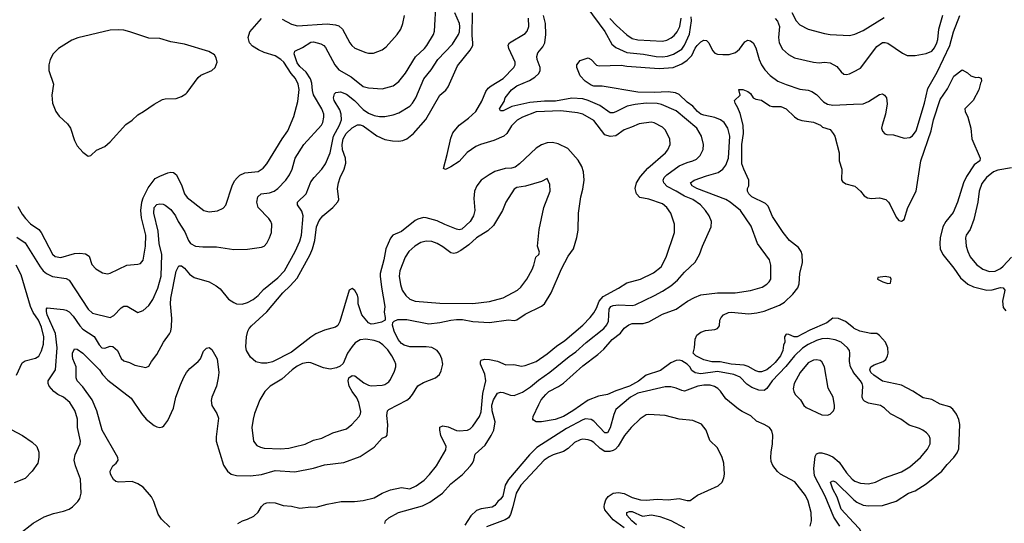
# Model space of a CAD drawing. Header units: inches. Extents: x 1834610 to 2027685, y 642842 to 774116.
# Tile 222 of 256: x 1893931 to 1901098, y 714991 to 718659. Entities that reach past the tile are written whole.
import ezdxf

# ---------------------------------------------------------------- set-up
doc = ezdxf.new("R2010")
doc.units = ezdxf.units.IN
doc.header["$MEASUREMENT"] = 0
doc.layers.add('B8791', color=7, linetype='Continuous')
doc.layers.add('B9701', color=7, linetype='Continuous')

msp = doc.modelspace()

# ---------------------------------------------------------------- linework, layer by layer
at = {"layer": 'B8791', "color": 5}
for points, elevation in [([(1893910, 717076.2), (1893970, 717033), (1894079.2, 716859.2), (1894100.9, 716830), (1894125.6, 716810), (1894170.7, 716789.3), (1894270, 716774.2), (1894290, 716761.3), (1894430, 716551.6), (1894461.9, 716521.9), (1894590, 716490.2), (1894616.4, 716503.6), (1894670, 716559.6), (1894690, 716571.5), (1894712.3, 716572.3), (1894790, 716526), (1894830, 716541.6), (1894870, 716576.4), (1894899, 716621), (1894936.3, 716703.7), (1894960.1, 716790), (1894965.5, 716950), (1894947.4, 717030), (1894938.6, 717118.6), (1894907.7, 717250), (1894909.8, 717290), (1894930, 717313.1), (1894950, 717318.9), (1894974.8, 717314.8), (1894990, 717308.7), (1895030, 717276.9), (1895066.2, 717230), (1895085.4, 717190), (1895133, 717113), (1895159.3, 717050), (1895174.6, 717030), (1895210, 717009.1), (1895263.6, 717003.6), (1895364.2, 717004.2), (1895490, 716985.3), (1895590, 716988), (1895690, 717002), (1895710, 717010.7), (1895730, 717030.8), (1895749.6, 717070), (1895763, 717110), (1895766.6, 717170), (1895759.7, 717190), (1895743.5, 717210), (1895666.8, 717290), (1895656.1, 717330), (1895664.8, 717370), (1895689.8, 717390.2), (1895750, 717397.1), (1895784.2, 717410), (1895811.1, 717430), (1895868.6, 717490), (1895895.3, 717530), (1895914.8, 717570), (1895936.1, 717650), (1896000.3, 717750), (1896128.7, 717890), (1896137.8, 717910), (1896146, 717950), (1896145.2, 717970), (1896130, 718009.7), (1896070.7, 718110.7), (1896062.5, 718142.5), (1896056.9, 718196.9), (1896047.1, 718227.1), (1896015.6, 718275.6), (1895970, 718317.7), (1895950, 718345.8), (1895928.1, 718410), (1895933, 718430), (1895990, 718457.1), (1896050, 718495.7), (1896070, 718498), (1896122.5, 718482.5), (1896144.6, 718470), (1896156.1, 718456.1), (1896223.7, 718330), (1896254.7, 718294.7), (1896342.9, 718242.9), (1896431.7, 718171.7), (1896470, 718162), (1896570, 718156.2), (1896650, 718177.6), (1896690, 718208.1), (1896738.2, 718270), (1896811.5, 718388.5), (1896878.5, 718450), (1896894.2, 718470), (1896942.3, 718550), (1896950, 718576), (1896962.6, 718790)], 660), ([(1898057.9, 718750), (1898190, 718572.5), (1898240.5, 718480.5), (1898270, 718456.1), (1898350, 718420.8), (1898471.1, 718408.9), (1898562.8, 718390), (1898610, 718388.7), (1898646.3, 718393.7), (1898690, 718406.7), (1898750, 718444.1), (1898770, 718472.9), (1898805.7, 718554.3), (1898820.3, 718650), (1898819.3, 718679.3)], 560), ([(1893930, 714913.8), (1894030, 714991.1), (1894110, 715038), (1894176.8, 715063.2), (1894250, 715078.6), (1894290, 715093.6), (1894314.7, 715110), (1894355.1, 715150), (1894367.6, 715172.4), (1894378.5, 715210), (1894372.9, 715312.9), (1894336.8, 715410), (1894328.2, 715450), (1894334.7, 715490), (1894371.1, 715570), (1894372.8, 715590), (1894352.8, 715690), (1894351.1, 715750), (1894340.5, 715790), (1894332.9, 715812.9), (1894296.9, 715870), (1894250, 715908.7), (1894208.1, 715928.1), (1894178.5, 715950), (1894144.8, 715990), (1894137.6, 716010), (1894138.8, 716030), (1894190.9, 716110), (1894204.7, 716270), (1894192.8, 716372.8), (1894131.6, 716510), (1894125.6, 716534.4), (1894125.7, 716554.3), (1894130, 716560.7), (1894250, 716547.9), (1894270, 716542.8), (1894290, 716531.2), (1894320.6, 716500.6), (1894368.8, 716428.8), (1894390, 716405), (1894472.3, 716352.3), (1894510, 716290.3), (1894530, 716270.3), (1894550, 716265.7), (1894590, 716281.1), (1894610, 716278.3), (1894642.2, 716250), (1894670, 716190.5), (1894690, 716173.7), (1894730, 716163.1), (1894770, 716142.4), (1894850, 716126), (1894870, 716136), (1894889.4, 716170), (1894930, 716220.5), (1894978, 716310), (1895020.5, 716370), (1895030, 716390.8), (1895037, 716423), (1895038.2, 716481.8), (1895028.5, 716588.5), (1895030.6, 716630), (1895070, 716826.8), (1895090, 716866.8), (1895110, 716865.5), (1895130, 716850.4), (1895166, 716806), (1895200.3, 716780.3), (1895310, 716749.1), (1895361.4, 716721.4), (1895390, 716699.3), (1895450, 716623.8), (1895490, 716598.4), (1895510.3, 716590.3), (1895550, 716587), (1895590, 716598.3), (1895630, 716620.2), (1895666.9, 716650), (1895706.1, 716693.9), (1895810, 716779.7), (1895858.9, 716830), (1895936.3, 716970), (1895970, 717045.3), (1895982.8, 717090), (1895994.4, 717230), (1895984.3, 717264.3), (1895952.3, 717310), (1895953.7, 717330), (1896016.4, 717390), (1896050, 717477), (1896074.2, 717510), (1896129.8, 717570), (1896155.9, 717610), (1896190.9, 717689.1), (1896214.3, 717810), (1896257.7, 717890), (1896273.2, 717930), (1896270.5, 717970), (1896261.2, 718001.2), (1896219.8, 718070), (1896214.8, 718090), (1896221.6, 718118.4), (1896232.1, 718127.9), (1896267, 718133), (1896310, 718116.8), (1896369.2, 718070), (1896430, 718004.4), (1896470, 717978.3), (1896510, 717961), (1896550, 717952.9), (1896590, 717952.9), (1896650, 717965), (1896690, 717981.6), (1896770, 718028.2), (1896790, 718050.3), (1896815, 718090), (1896872.9, 718227.1), (1896926.4, 718293.6), (1896973.8, 718370), (1897080.6, 718479.4), (1897125, 718550), (1897131.9, 718570), (1897135.7, 718610), (1897132.4, 718630), (1897098.7, 718710)], 640), ([(1895023.1, 714963.1), (1894962.1, 715022.1), (1894938.2, 715058.2), (1894906.5, 715150), (1894890, 715182.8), (1894830, 715253.3), (1894790, 715279.3), (1894750, 715294.8), (1894649.8, 715289.8), (1894630, 715295.6), (1894614, 715310), (1894591.5, 715350), (1894589.7, 715370), (1894609.6, 715410), (1894633.6, 715430), (1894648.2, 715450), (1894645.1, 715470), (1894531.6, 715670), (1894491.5, 715811.5), (1894459.6, 715890), (1894390, 715983.9), (1894348.3, 716030), (1894341.7, 716050), (1894341.3, 716130), (1894318, 716190), (1894314.7, 716210), (1894315.1, 716230), (1894330, 716262), (1894350, 716260.3), (1894390, 716231.4), (1894511.3, 716110), (1894535, 716075), (1894572.5, 716032.5), (1894743.1, 715903.1), (1894817.5, 715790), (1894851.7, 715750), (1894910, 715702.4), (1894930, 715692.6), (1894950, 715689.1), (1894970, 715692.9), (1894979.7, 715700.3), (1895010, 715740.4), (1895049.8, 715830), (1895067.7, 715910), (1895101.3, 715998.7), (1895124.6, 716055.4), (1895145.7, 716090), (1895170, 716119.5), (1895229.7, 716170.3), (1895246.6, 716190), (1895270, 716244.7), (1895290, 716266.8), (1895310, 716270.7), (1895330, 716256), (1895368.9, 716188.9), (1895379.7, 716090), (1895376.3, 716050), (1895362.8, 715990), (1895330.8, 715910), (1895325.3, 715885.3), (1895328.8, 715848.8), (1895366.5, 715790), (1895377.5, 715757.5), (1895360, 715620), (1895360.2, 715590), (1895415, 715415), (1895443.6, 715370), (1895470, 715347.9), (1895510, 715339.7), (1895610, 715335.8), (1895690, 715347.5), (1895790, 715374.7), (1895934.3, 715365.7), (1896070, 715392.3), (1896150, 715417.2), (1896290, 715434.7), (1896410, 715476.9), (1896510, 715546.4), (1896570, 715610.5), (1896597.6, 715622.4), (1896606, 715634), (1896611.8, 715708.2), (1896603.2, 715776.8), (1896609, 715811), (1896618.8, 715821.2), (1896750, 715889), (1896770, 715904.4), (1896790, 715929), (1896830, 715992.3), (1896870, 716016.5), (1896957, 716050), (1896985.7, 716074.3), (1896999.1, 716100.9), (1897009.8, 716150), (1897003.8, 716190), (1896990, 716223.6), (1896970, 716249.7), (1896930, 716272.5), (1896890, 716276.8), (1896770, 716275.8), (1896730, 716288.8), (1896710, 716301.1), (1896686.3, 716330), (1896656.8, 716390), (1896645.4, 716434.6), (1896646.7, 716453.3), (1896655.8, 716464.2), (1896683.6, 716476.4), (1896750, 716475.9), (1896910, 716445.1), (1896990, 716452.5), (1897068.3, 716471.7), (1897110, 716476.6), (1897155.2, 716475.2), (1897230, 716460.8), (1897350, 716453.9), (1897490, 716472.7), (1897530, 716468.1), (1897550, 716472.4), (1897610, 716513.5), (1897730, 716572.9), (1897750, 716590.2), (1897799.8, 716670), (1897874.6, 716845.4), (1897923.8, 716936.2), (1897962.4, 716990), (1897986.2, 717073.8), (1897995.1, 717124.9), (1897999.1, 717250), (1898015.8, 717370), (1898030, 717424.7), (1898039.2, 717490), (1898035.1, 717550), (1898021.7, 717590), (1897996.2, 717636.2), (1897919.8, 717719.8), (1897850, 717754.8), (1897810, 717763.5), (1897770, 717761.6), (1897730, 717747.5), (1897690, 717723.7), (1897570, 717609.8), (1897536.3, 717583.7), (1897510, 717577.3), (1897464.9, 717575.1), (1897390, 717552.8), (1897347.4, 717530), (1897290, 717489.8), (1897259.6, 717450), (1897241.2, 717410), (1897237, 717357), (1897243.2, 717270), (1897233.2, 717230), (1897210.2, 717190), (1897150, 717133.8), (1897130, 717129), (1897110, 717133.5), (1897026.6, 717166.6), (1896970, 717195.2), (1896890, 717216.5), (1896870, 717217.5), (1896830, 717207.2), (1896810, 717196.7), (1896710, 717116.2), (1896647.4, 717090), (1896630, 717068.5), (1896595.1, 716990), (1896581.5, 716910), (1896555.7, 716810), (1896554.2, 716790), (1896564.3, 716710), (1896587.6, 716570), (1896583.5, 716530), (1896592.2, 716490), (1896590.3, 716469.7), (1896563.4, 716456.6), (1896510, 716442.7), (1896490, 716441.1), (1896468.8, 716450), (1896422.5, 716510), (1896395.4, 716590), (1896395.3, 716630), (1896390, 716652.3), (1896370, 716686), (1896350, 716701.2), (1896330, 716689.2), (1896260.1, 716459.9), (1896247.4, 716432.6), (1896230, 716418.8), (1896150, 716398.3), (1896086.5, 716370), (1896050, 716347.3), (1895910, 716238), (1895770, 716167.1), (1895730, 716158.5), (1895690, 716156.5), (1895650, 716166.4), (1895610, 716200.3), (1895580.9, 716250), (1895577.1, 716277.1), (1895580.8, 716350), (1895591.2, 716390), (1895601.5, 716410), (1895617.7, 716430), (1895729.9, 716530.1), (1895846.3, 716670), (1895899.8, 716720.2), (1895950, 716776.1), (1896044.9, 716950), (1896061.9, 716990), (1896078.7, 717050), (1896090.5, 717149.5), (1896110, 717195.8), (1896137.4, 717230), (1896211.3, 717290), (1896247.9, 717332.1), (1896253.5, 717350), (1896245.3, 717430), (1896250.6, 717470), (1896263.4, 717510), (1896293.8, 717570), (1896306.1, 717613.9), (1896301.4, 717650), (1896281.7, 717710), (1896277.2, 717750), (1896285.2, 717790), (1896307.2, 717830), (1896350, 717872.5), (1896390, 717892.5), (1896410, 717893.1), (1896430, 717885), (1896530, 717813.3), (1896590, 717786), (1896644.5, 717775.5), (1896690, 717773.8), (1896721, 717779), (1896750, 717791.5), (1896796.9, 717830), (1896887.1, 717932.9), (1896988.7, 718110), (1897033.9, 718146.1), (1897050.8, 718170), (1897117.1, 718322.9), (1897210, 718435.8), (1897228.4, 718470), (1897230.4, 718490), (1897224.5, 718544.5), (1897227.4, 718710)], 620), ([(1895842.7, 718662.7), (1895910, 718625.2), (1895953.3, 718613.3), (1896170, 718627.8), (1896230, 718622.6), (1896253, 718613), (1896281.1, 718590), (1896334, 718490), (1896348.5, 718470), (1896370, 718452.2), (1896450, 718419.5), (1896470, 718414), (1896505.8, 718414.2), (1896570, 718440.4), (1896598.4, 718461.6), (1896679.7, 718550), (1896705.1, 718590), (1896719.7, 718630), (1896731.6, 718690)], 680), ([(1896589, 714990), (1896594, 715010), (1896617.2, 715030), (1896689.3, 715070), (1896862, 715118), (1896915.2, 715144.8), (1897008.3, 715211.7), (1897070, 715279.7), (1897153.3, 715346.7), (1897211.9, 715410), (1897227.7, 715430), (1897236.1, 715450), (1897245.5, 715494.5), (1897319.8, 715560.2), (1897363.2, 715630), (1897381.6, 715670), (1897391.4, 715730), (1897370.4, 715810), (1897367.8, 715852.2), (1897378.7, 715890), (1897410, 715938.9), (1897430, 715945.2), (1897450, 715943.6), (1897504.6, 715924.6), (1897530, 715923.1), (1897590, 715946.5), (1897650, 715984.2), (1897706.9, 716033.1), (1897790, 716092.2), (1897930, 716207), (1897979.2, 716240.8), (1898053.1, 716306.9), (1898181.8, 716410), (1898203.7, 716436.3), (1898216.2, 716463.8), (1898222.6, 716550), (1898234, 716570), (1898250, 716577.6), (1898290, 716582.9), (1898390, 716578.3), (1898410, 716583.2), (1898552.6, 716650), (1898610, 716680.9), (1898670, 716721), (1898718.1, 716761.9), (1898770, 716819.7), (1898846.4, 716893.6), (1898879.7, 716950), (1898902, 717010), (1898965.1, 717150), (1898966, 717190), (1898949.8, 717230), (1898922, 717270), (1898885.8, 717310), (1898830.9, 717350), (1898770, 717373.8), (1898710, 717411.2), (1898644, 717444), (1898618.5, 717470), (1898613.5, 717490), (1898621, 717510), (1898640.9, 717530), (1898730, 717593.5), (1898790, 717619.8), (1898831.8, 717630), (1898856.6, 717643.4), (1898884.7, 717670), (1898906.3, 717713.7), (1898908.7, 717750), (1898894.6, 717810), (1898859.8, 717870), (1898710, 717995.5), (1898601.7, 718041.7), (1898570, 718047.8), (1898490, 718049.9), (1898410, 718041.1), (1898352, 718028), (1898270, 717987.6), (1898250, 717980.3), (1898230, 717980.3), (1898153, 718033), (1898070, 718070.4), (1898030, 718082.4), (1897950, 718088.3), (1897830, 718066.5), (1897750, 718065.9), (1897644.6, 718055.4), (1897513.6, 718026.4), (1897450, 717994), (1897430, 717994), (1897423.6, 718010), (1897457.3, 718062.7), (1897464.4, 718090), (1897510, 718147.4), (1897550, 718177.1), (1897642.9, 718217.1), (1897680.5, 718239.5), (1897710, 718267.2), (1897720.6, 718290), (1897719.1, 718310), (1897697.8, 718370), (1897695.6, 718390), (1897703.3, 718416.7), (1897739, 718461), (1897754.2, 718490), (1897760.6, 718550), (1897757.5, 718630), (1897742.8, 718690)], 560), ([(1899550, 718710.4), (1899583.2, 718650), (1899610, 718620.8), (1899670, 718590.2), (1899790, 718557.4), (1899830.3, 718550.3), (1899970, 718544), (1900000, 718550.4)], 580), ([(1893918.5, 717298.5), (1893950, 717242), (1893973.7, 717210), (1894010, 717171), (1894070.1, 717130.1), (1894087.5, 717110), (1894170, 716950.3), (1894190, 716934.7), (1894230, 716926.5), (1894330, 716955.5), (1894370, 716958.8), (1894410, 716953.4), (1894435.8, 716935.8), (1894457, 716877), (1894485.1, 716845.1), (1894534.4, 716814.4), (1894570, 716808.7), (1894590, 716813.7), (1894710, 716871.5), (1894790, 716877.6), (1894810, 716884.4), (1894830, 716907.7), (1894847.6, 717010), (1894849.8, 717090), (1894816.8, 717216.8), (1894813.7, 717270), (1894819.9, 717330), (1894830, 717360.7), (1894866.6, 717433.4), (1894918.3, 717501.7), (1894950, 717520.5), (1895010, 717543.5), (1895030, 717548.4), (1895050, 717546.2), (1895072.7, 717530), (1895110.9, 717450), (1895131.6, 717391.6), (1895150, 717364.6), (1895270.8, 717270), (1895310, 717258.7), (1895370, 717267), (1895413.1, 717286.9), (1895432.2, 717307.8), (1895478.8, 717450), (1895495.7, 717484.3), (1895512.9, 717507.1), (1895534.3, 717525.7), (1895570, 717543.2), (1895666.2, 717553.8), (1895703.3, 717576.7), (1895730, 717608.5), (1895840.8, 717790), (1895882.3, 717850), (1895926.3, 717953.7), (1895956.1, 718063.9), (1895964.2, 718150), (1895958.7, 718190), (1895938, 718230), (1895907.3, 718267.3), (1895852.6, 718350), (1895831.3, 718370), (1895790, 718396.7), (1895710, 718420.5), (1895670, 718439.1), (1895626.6, 718466.6), (1895604.5, 718490), (1895594.2, 718530), (1895606.9, 718570), (1895690, 718666.5)], 680), ([(1895519, 714990), (1895554, 715010), (1895590, 715021.3), (1895636.3, 715043.7), (1895666.7, 715073.3), (1895690, 715112.7), (1895710, 715132), (1895730, 715139.7), (1895750, 715143.2), (1895790, 715140.2), (1895850, 715121.6), (1895910, 715115.8), (1895970, 715102.6), (1896050, 715111.4), (1896090, 715108.4), (1896170, 715130.1), (1896270, 715148.9), (1896368.9, 715151.1), (1896430, 715157.6), (1896510, 715176.3), (1896569.5, 715210.5), (1896630, 715234.2), (1896710, 715251.1), (1896770, 715242.8), (1896815.8, 715264.2), (1896874.4, 715305.6), (1896914.2, 715345.8), (1896965.3, 715410), (1897034, 715526), (1897035.2, 715550), (1896997, 715630), (1896988.1, 715670), (1896990, 715690.5), (1897010, 715701.5), (1897050, 715693.9), (1897110, 715667.4), (1897130, 715664.6), (1897190, 715670.2), (1897210, 715680.2), (1897230, 715699.6), (1897278.2, 715770), (1897290, 715802.8), (1897303.3, 715936.7), (1897322.8, 716030), (1897316.5, 716076.5), (1897285.3, 716150), (1897284.2, 716170), (1897290, 716179.1), (1897314.1, 716185.9), (1897350, 716183.5), (1897410, 716171.3), (1897470, 716144.9), (1897527.1, 716147.1), (1897583.8, 716136.2), (1897610, 716140.9), (1897690.8, 716169.2), (1897770, 716226.2), (1897837.6, 716282.4), (1897898.1, 716321.9), (1898030, 716435.2), (1898084.2, 716490), (1898110, 716523.1), (1898130, 716558.4), (1898148.4, 716610), (1898177.7, 716642.3), (1898290, 716703.5), (1898350, 716742.2), (1898450, 716769.4), (1898545.4, 716814.6), (1898599.9, 716860.1), (1898636.8, 716930), (1898696.5, 717110), (1898696, 717170), (1898669.8, 717249.8), (1898641.7, 717290), (1898610, 717317.2), (1898510, 717351.3), (1898444, 717364), (1898420.8, 717390), (1898409.8, 717429.8), (1898421.7, 717470), (1898450, 717518), (1898502.7, 717577.3), (1898632.3, 717690), (1898648.5, 717710), (1898666, 717750), (1898662.3, 717790), (1898630, 717855.8), (1898610, 717875.8), (1898550, 717907.8), (1898527.9, 717912.1), (1898439.2, 717900.8), (1898385, 717875), (1898330, 717855.9), (1898270, 717814), (1898230, 717807.8), (1898190, 717819.4), (1898110, 717923.8), (1898030, 717970.5), (1897990, 717981.1), (1897870, 717996.2), (1897691.5, 717988.5), (1897590.1, 717949.9), (1897551.7, 717928.3), (1897510, 717884.8), (1897477.7, 717830), (1897454.7, 717810), (1897382.1, 717777.9), (1897284.2, 717750), (1897250, 717735.6), (1897189.1, 717690.9), (1897130, 717627), (1897070, 717587), (1897030, 717568.2), (1897014.6, 717574.6), (1897043.6, 717676.4), (1897070, 717794.9), (1897084.8, 717835.2), (1897130, 717890.1), (1897198.3, 717941.7), (1897251.2, 717990), (1897295.6, 718064.4), (1897325, 718135), (1897340.5, 718159.5), (1897361.9, 718178.1), (1897450.6, 718230), (1897527.9, 718310), (1897537.8, 718330), (1897537.3, 718350), (1897491, 718449), (1897487.4, 718472.6), (1897496, 718490), (1897610, 718558.6), (1897624.4, 718575.6), (1897636.5, 718610), (1897635.3, 718670)], 580), ([(1898227.3, 718667.3), (1898276, 718616), (1898350, 718548.6), (1898390, 718522.8), (1898430, 718512.6), (1898610, 718501.4), (1898641.3, 718510), (1898672.8, 718527.2), (1898695.4, 718544.6), (1898716.9, 718570), (1898736, 718610), (1898745.9, 718670)], 580), ([(1899430, 718668.3), (1899447.6, 718647.6), (1899461.2, 718610), (1899454.2, 718530), (1899460.2, 718490), (1899484.4, 718444.4), (1899526.1, 718406.1), (1899570, 718380.2), (1899710, 718349.2), (1899750, 718345), (1899790, 718349.2), (1899830, 718343.6), (1899878.3, 718318.3), (1899910, 718278.4), (1899930, 718262.6), (1899950, 718259.6), (1899970, 718263.6), (1900000, 718279.7)], 560), ([(1900000, 716091.4), (1899977.6, 716130), (1899969.8, 716170), (1899974, 716230), (1899971.2, 716250), (1899957.4, 716270), (1899910, 716310.7), (1899867.7, 716327.7), (1899810, 716336.9), (1899770, 716334.5), (1899730, 716323.4), (1899670, 716292.5), (1899630, 716265.8), (1899571.3, 716210), (1899507.3, 716132.7), (1899408.3, 716030), (1899370, 715971.8), (1899350, 715958.5), (1899310, 715961.1), (1899260.4, 715980.4), (1899223.9, 716003.9), (1899174.7, 716054.7), (1899130, 716074.6), (1899010, 716097.3), (1898890, 716079.8), (1898846.9, 716086.9), (1898823.8, 716103.8), (1898809.1, 716130), (1898790, 716151.3), (1898750, 716173.3), (1898730, 716178.4), (1898710, 716177.2), (1898670, 716159.9), (1898594.9, 716105.1), (1898490, 716069.9), (1898434.1, 716025.9), (1898370, 715991), (1898270, 715956.7), (1898210, 715929.9), (1898143, 715917), (1898070, 715888.2), (1897956.9, 715810), (1897888.2, 715770), (1897827.6, 715747.6), (1897729.6, 715729.6), (1897689.5, 715729.5), (1897670, 715742), (1897665.2, 715750), (1897669.5, 715770), (1897710, 715857.3), (1897726.9, 715890), (1897759.7, 715930), (1897783.5, 715950), (1897853.6, 715986.4), (1897890, 716011.3), (1898030, 716138.2), (1898140.2, 716219.8), (1898181.8, 716258.2), (1898242.9, 716330), (1898303.1, 716376.9), (1898330, 716413.1), (1898363.8, 716436.2), (1898390, 716445.6), (1898470, 716447.2), (1898510, 716458.2), (1898610, 716513.7), (1898710, 716550.2), (1898792, 716608), (1898843.6, 716636.4), (1898890, 716654.4), (1899010, 716668.9), (1899138, 716670), (1899250, 716686.2), (1899336, 716710), (1899368.3, 716731.7), (1899386.6, 716750), (1899398, 716770), (1899398.4, 716870), (1899389.5, 716910), (1899301.7, 717030), (1899254.8, 717154.8), (1899176.9, 717270), (1899102.6, 717330), (1899071.1, 717350), (1898858.7, 717430), (1898824.7, 717450), (1898814, 717470), (1898839.5, 717490), (1898930, 717522.8), (1899014.4, 717545.6), (1899049.8, 717570), (1899070, 717598.3), (1899089.3, 717650), (1899099.6, 717810), (1899086.3, 717870), (1899059.4, 717910), (1899032.1, 717930), (1898990, 717947.7), (1898910, 717962.5), (1898890, 717971.7), (1898865, 717990), (1898829.5, 718029.5), (1898790, 718058.5), (1898730, 718115), (1898705.5, 718125.5), (1898650, 718134), (1898550, 718127.8), (1898430, 718130.5), (1898170, 718175.8), (1898110, 718174.3), (1898090, 718181.7), (1898047.3, 718210), (1898009.4, 718250), (1897986, 718310), (1897986, 718330), (1898010, 718361), (1898070, 718381), (1898090, 718368), (1898128.3, 718328.3), (1898150, 718323.6), (1898310, 718328.7), (1898350, 718321.5), (1898584.4, 718304.4), (1898688.5, 718311.5), (1898750, 718336.5), (1898790, 718363.8), (1898822.4, 718397.6), (1898848.1, 718451.9), (1898861.6, 718470), (1898890, 718497.6), (1898910, 718510.3), (1898930, 718507.4), (1898946.3, 718490), (1898973.3, 718433.3), (1898990, 718415.5), (1899010, 718408), (1899050, 718404.3), (1899093.9, 718406.1), (1899140.7, 718419.3), (1899170, 718444.6), (1899210, 718496.5), (1899230, 718508.7), (1899250, 718505.7), (1899270, 718490.4), (1899290, 718452.7), (1899314.2, 718370), (1899331, 718330), (1899354.2, 718294.2), (1899393.3, 718253.3), (1899450, 718212.2), (1899510, 718185.8), (1899610, 718153.1), (1899670, 718145.5), (1899697.1, 718137.1), (1899730, 718114.9), (1899781.7, 718061.7), (1899810, 718044.7), (1899850, 718037.1), (1900000, 718043.6)], 540), ([(1900000, 716414.1), (1899941.6, 716461.6), (1899890, 716482.7), (1899850, 716485.2), (1899804.9, 716450), (1899681.9, 716398.1), (1899590, 716349), (1899568.9, 716348.9), (1899530, 716367.3), (1899510, 716369), (1899497.3, 716350), (1899501, 716310), (1899490.6, 716289.4), (1899485.3, 716250), (1899467.7, 716210), (1899430, 716162.8), (1899395.8, 716130), (1899370, 716109.9), (1899330, 716094), (1899310, 716095.1), (1899290, 716102.4), (1899233.8, 716133.8), (1899204.1, 716144.1), (1899109, 716149), (1899030, 716167.9), (1898967.9, 716167.9), (1898910, 716181), (1898852, 716210), (1898834, 716230), (1898843.6, 716270), (1898847.3, 716332.7), (1898858.9, 716361.1), (1898890, 716383), (1898923.9, 716396.1), (1898990, 716403), (1899010, 716411), (1899025.2, 716430), (1899026, 716470), (1899036, 716490), (1899054, 716510), (1899090, 716525.5), (1899110, 716528.2), (1899237.7, 716517.7), (1899296.8, 716523.2), (1899350, 716535.6), (1899460.3, 716579.7), (1899497.8, 716602.2), (1899559.6, 716660.4), (1899594.9, 716705.1), (1899604.2, 716735.8), (1899609.9, 716810), (1899628.6, 716890), (1899626.7, 716946.7), (1899619.5, 716970), (1899598.7, 716998.7), (1899534.7, 717050), (1899488.4, 717110), (1899410, 717225.1), (1899380.1, 717300.1), (1899360.1, 717320.1), (1899260.5, 717370), (1899238.5, 717390), (1899228.2, 717410), (1899229.6, 717430), (1899238.4, 717450), (1899238.7, 717490), (1899201.2, 717570), (1899188, 717610), (1899188.4, 717750), (1899198.4, 717830), (1899196.5, 717890), (1899175.1, 717975.1), (1899157.8, 718017.8), (1899138, 718050), (1899134, 718070), (1899174, 718110), (1899166, 718150), (1899194, 718150), (1899230, 718136.3), (1899250, 718122), (1899270.2, 718090.2), (1899290, 718081.1), (1899330, 718073.1), (1899392.1, 718032.1), (1899410, 718026.7), (1899470, 718026.2), (1899510.2, 718010.2), (1899570, 717950.7), (1899594.2, 717934.2), (1899624.7, 717924.7), (1899710, 717913.2), (1899759.1, 717890), (1899775.6, 717875.6), (1899830, 717858), (1899853, 717830), (1899863, 717810), (1899895.5, 717690), (1899894.8, 717630), (1899914, 717570), (1899911.6, 717491.6), (1899919.6, 717479.6), (1899944, 717464), (1900000, 717449.4)], 520), ([(1893908.5, 716070), (1893950, 716160.5), (1893970, 716174.3), (1894046.8, 716193.2), (1894070, 716208.9), (1894090, 716248.2), (1894103.9, 716296.1), (1894107.7, 716350), (1894090, 716419.2), (1894068, 716470), (1894030, 716527.2), (1894009.2, 716570), (1893941.1, 716801.1), (1893904.9, 716870)], 660), ([(1899684.4, 714970), (1899695.1, 715010), (1899692.1, 715070), (1899670, 715152.7), (1899650, 715194), (1899572.8, 715292.8), (1899469.2, 715350), (1899447.9, 715367.9), (1899411.7, 715411.7), (1899400.5, 715440.5), (1899397.6, 715470), (1899399.6, 715510), (1899411.1, 715570), (1899412.4, 715632.4), (1899405.1, 715665.1), (1899388.3, 715688.3), (1899350, 715711.8), (1899294.9, 715734.9), (1899253.9, 715773.9), (1899190, 715805.1), (1899163.5, 715823.5), (1899070, 715898.3), (1899032.9, 715952.9), (1899012.6, 715972.6), (1898987.2, 715987.2), (1898956.6, 715996.6), (1898910, 715997.9), (1898867.3, 715990), (1898770, 715954.6), (1898750, 715957.7), (1898710, 715975.3), (1898670, 715985.6), (1898630, 715986), (1898430, 715937.8), (1898376.1, 715910), (1898270, 715818.9), (1898255.7, 715784.3), (1898230, 715686), (1898210, 715651.1), (1898190, 715650.9), (1898110, 715734.9), (1898090, 715747), (1898050, 715751.1), (1898030, 715745.2), (1897910, 715681.2), (1897696.3, 715543.7), (1897642, 715490), (1897488.7, 715311.3), (1897464.1, 715270), (1897446.6, 715190), (1897430, 715166), (1897410.1, 715149.9), (1897390, 715119.7), (1897370, 715107.9), (1897290, 715097.4), (1897255.9, 715084.1), (1897215.2, 715044.8), (1897170, 714977.4)], 560), ([(1898330, 714958.4), (1898250, 715017), (1898189.3, 715090), (1898184.7, 715110), (1898187.1, 715130), (1898198.4, 715161.6), (1898214.1, 715185.9), (1898250, 715210.8), (1898290, 715215), (1898330, 715207.6), (1898390, 715180.1), (1898450, 715162.1), (1898490, 715160.5), (1898570, 715167.3), (1898650, 715162), (1898730, 715172.2), (1898790, 715157.6), (1898810, 715157.6), (1898863.7, 715196.3), (1899016.1, 715263.9), (1899043.7, 715290), (1899056.6, 715323.4), (1899060.7, 715350), (1899055.6, 715430), (1899045.1, 715470), (1899010, 715541.2), (1898953.4, 715593.4), (1898927.8, 715670), (1898892.8, 715712.8), (1898830, 715741.1), (1898730, 715748.6), (1898630, 715776), (1898510, 715784.5), (1898490, 715780.9), (1898446.8, 715753.2), (1898382.4, 715690), (1898333.4, 715630), (1898287.9, 715552.1), (1898268.9, 715531.1), (1898250, 715520.3), (1898226.9, 715513.1), (1898190, 715513.9), (1898155.5, 715535.5), (1898110, 715579.3), (1898090, 715592.7), (1898070, 715599.8), (1898030, 715602.9), (1898010, 715598.6), (1897970, 715579), (1897923, 715537), (1897890, 715514.8), (1897813.7, 715490), (1897784.1, 715475.9), (1897748.5, 715450), (1897578, 715270), (1897544.2, 715210), (1897521.5, 715110), (1897503.6, 715056.4), (1897488.7, 715031.3), (1897464.6, 715015.4), (1897330, 714966.5)], 580), ([(1893870, 715674.9), (1893950.5, 715630), (1894022.4, 715582.4), (1894054.9, 715550), (1894070.3, 715510), (1894071.3, 715470), (1894063.6, 715430), (1894022.4, 715370), (1893970, 715318.2), (1893890, 715285.7)], 640), ([(1899900.7, 714970), (1899856.8, 715036.8), (1899793.9, 715190), (1899716.1, 715336.1), (1899711, 715390), (1899721.4, 715478.6), (1899730, 715497.7), (1899750, 715504.8), (1899770, 715503.3), (1899810, 715493), (1899850, 715475), (1899896.5, 715436.5), (1899950, 715359.2), (1899990, 715312.7), (1900000, 715305.5)], 540), ([(1900000, 714997), (1899910, 715095.3), (1899880.5, 715180.5), (1899850, 715240.5), (1899832.3, 715290), (1899850, 715300.3), (1899870, 715292.6), (1900000, 715164)], 520), ([(1898421.3, 714981.3), (1898386.2, 715010), (1898349.6, 715050), (1898349.4, 715070), (1898370, 715077.7), (1898390, 715076.3), (1898464.4, 715044.4), (1898530, 715052.8), (1898590, 715040.8), (1898670, 715010.8), (1898770, 714957.1)], 560)]:
    msp.add_lwpolyline(points, dxfattribs=dict(at, elevation=elevation))
for points, elevation in [([(1894650, 718586.2), (1894590, 718582.3), (1894353.7, 718526.3), (1894310, 718509.7), (1894212.4, 718450), (1894175.3, 718410), (1894153.7, 718370), (1894142, 718330), (1894142.6, 718290), (1894176, 718190), (1894165.7, 718110), (1894170.3, 718050), (1894195.3, 717990), (1894217.4, 717957.4), (1894279.6, 717899.6), (1894300.9, 717870), (1894330, 717778), (1894350, 717741), (1894390, 717694.8), (1894430, 717666), (1894450, 717671), (1894490, 717707.7), (1894550, 717736.3), (1894590, 717768.4), (1894703.9, 717896.1), (1894750, 717927.2), (1894790, 717966.3), (1894833.3, 717990), (1894910, 718043.6), (1894970, 718076.9), (1894990, 718081.5), (1895070, 718084.6), (1895110, 718100.4), (1895140.1, 718119.9), (1895150.9, 718129.1), (1895230, 718238), (1895250, 718255.5), (1895328.7, 718290), (1895354, 718310), (1895369.2, 718350), (1895362, 718382), (1895350, 718402), (1895307.2, 718427.2), (1895130, 718479.6), (1895030, 718498), (1894950, 718521.3), (1894870, 718525.1), (1894733.2, 718570), (1894690, 718582)], 720), ([(1897770, 717502), (1897730, 717480.9), (1897613.7, 717446.3), (1897550, 717435.6), (1897530, 717424.7), (1897469, 717330), (1897446, 717270), (1897379, 717161), (1897337.9, 717122.1), (1897255.2, 717070), (1897200.3, 717019.7), (1897142.6, 716977.4), (1897110, 716961), (1897090, 716956.3), (1897070, 716959.8), (1897010, 717005.3), (1896970, 717028.8), (1896930, 717043.1), (1896890, 717045.8), (1896850, 717035.8), (1896807.2, 717010), (1896763.6, 716970), (1896735.8, 716930), (1896697.6, 716830), (1896693.8, 716790), (1896701.8, 716730), (1896715.8, 716690), (1896741.5, 716650), (1896770, 716623.2), (1896810, 716609.2), (1896990, 716595.4), (1897230, 716592.8), (1897350, 716605.8), (1897450, 716633.2), (1897554.7, 716690), (1897577.7, 716710), (1897622.3, 716770), (1897660, 716840), (1897673.3, 716870), (1897688.5, 716930), (1897709.5, 716950), (1897714.5, 716965.5), (1897700.4, 717010), (1897712.1, 717130), (1897745.7, 717290), (1897791.5, 717410), (1897790, 717458)], 640), ([(1896450, 716332.2), (1896410, 716327.6), (1896373.8, 716306.2), (1896350, 716279.8), (1896316.8, 716230), (1896285.5, 716154.5), (1896263.7, 716136.3), (1896236.5, 716123.5), (1896190, 716113.6), (1896142.5, 716122.5), (1896050, 716160.9), (1896030, 716163.1), (1895990, 716156.2), (1895950, 716136.8), (1895913.1, 716110), (1895838, 716042), (1895755.3, 715990), (1895715.3, 715950), (1895678.7, 715890), (1895640.3, 715790), (1895630, 715748.7), (1895621.1, 715690), (1895632.7, 715590), (1895658, 715558), (1895684.8, 715544.8), (1895710, 715538.7), (1895830, 715534.7), (1895890, 715539.1), (1895930, 715548.1), (1896010, 715567.3), (1896070, 715597.2), (1896130, 715611.5), (1896210, 715649.2), (1896310, 715680.2), (1896348.3, 715710), (1896402.9, 715770), (1896412.6, 715787.4), (1896413.8, 715806.2), (1896400.3, 715870), (1896385.6, 715905.6), (1896350, 715951.6), (1896328.7, 715990), (1896321.1, 716030), (1896326, 716050), (1896350, 716066.7), (1896370, 716064.2), (1896434.9, 716014.9), (1896470, 715997.3), (1896490, 715992.6), (1896570, 715996.5), (1896590, 716002.7), (1896617.3, 716022.7), (1896630, 716039.3), (1896660, 716100), (1896668.6, 716130), (1896668.5, 716150), (1896662.7, 716170), (1896640.3, 716210), (1896610, 716253.7), (1896574.8, 716290), (1896547.6, 716310), (1896510, 716321.4)], 640), ([(1899730, 716182.7), (1899710, 716180.3), (1899670, 716160.9), (1899612.6, 716090), (1899567.2, 716010), (1899560.4, 715970), (1899565.5, 715950), (1899575.5, 715930), (1899614, 715890), (1899638.8, 715850), (1899655.8, 715835.8), (1899770, 715781.3), (1899810, 715779.3), (1899830, 715785.5), (1899854.5, 715810), (1899862, 715830), (1899862, 715850), (1899851.8, 715910), (1899815.8, 715975.8), (1899788.5, 716130), (1899770, 716167.3), (1899756.9, 716176.9)], 560)]:
    msp.add_lwpolyline(points, close=True, dxfattribs=dict(at, elevation=elevation))
at = {"layer": 'B9701', "color": 5}
for points, elevation in [([(1900000, 718279.7), (1900050, 718306.5), (1900170, 718462.6), (1900210, 718492.2), (1900230, 718493.7), (1900250, 718487.4), (1900355.8, 718415.8), (1900390, 718399.2), (1900450, 718396.9), (1900530, 718411.6), (1900570, 718430.3), (1900590, 718454), (1900607.8, 718490), (1900614.1, 718514.1), (1900620.2, 718590), (1900649.1, 718690.9)], 560), ([(1900000, 718043.6), (1900070, 718046.5), (1900110, 718062.7), (1900190, 718114.9), (1900210, 718118), (1900226, 718110), (1900240.5, 718090), (1900245.1, 718045.1), (1900233.8, 717970), (1900207.7, 717890), (1900204.9, 717870), (1900210, 717847.3), (1900227.7, 717827.7), (1900242.6, 717822.6), (1900290, 717820.3), (1900370, 717795.6), (1900410, 717800.8), (1900430, 717812.6), (1900456.8, 717850), (1900515.9, 718050), (1900541.5, 718158.5), (1900610, 718276.2), (1900700.6, 718470), (1900729, 718571), (1900773.5, 718690)], 540), ([(1900000, 718550.4), (1900010, 718552.6), (1900070, 718579), (1900224.3, 718675.7)], 580), ([(1900000, 717449.4), (1900010, 717446.8), (1900050, 717410.8), (1900077, 717377), (1900102.3, 717362.3), (1900130, 717356.5), (1900190, 717360.7), (1900234.3, 717350), (1900255.2, 717330), (1900267.6, 717310), (1900310, 717220.4), (1900330, 717197.1), (1900350, 717190.4), (1900370, 717204.9), (1900396.5, 717290), (1900455.5, 717410), (1900489, 717630), (1900565.2, 717850), (1900583.2, 717930), (1900630, 718077.3), (1900684.2, 718155.8), (1900730, 718247.3), (1900790, 718294), (1900830, 718272), (1900854, 718250), (1900890, 718238), (1900910, 718241), (1900930, 718232), (1900930.7, 718210.7), (1900923.4, 718196.6), (1900912.8, 718147.2), (1900871, 718070), (1900810.7, 718010), (1900813.4, 717990), (1900833.4, 717950), (1900854, 717870), (1900861.3, 717790), (1900922.4, 717650), (1900920.5, 717630), (1900879.2, 717600.8), (1900823.5, 717516.5), (1900800.4, 717470), (1900758.1, 717330), (1900724.4, 717255.6), (1900671.6, 717190), (1900650.8, 717150), (1900631.9, 717070), (1900627.3, 717030), (1900630.9, 716990), (1900650, 716947.7), (1900730, 716848.9), (1900777.9, 716777.9), (1900832.2, 716732.2), (1900873.9, 716713.9), (1900970, 716690.1), (1901010, 716692.4), (1901070, 716708.9), (1901090, 716706), (1901101.1, 716690), (1901084.7, 716610), (1901090, 716564), (1901110, 716538)], 520), ([(1901150, 717580.3), (1901050, 717562.8), (1901019.6, 717550), (1900967.1, 717510), (1900933.9, 717466.1), (1900915.2, 717410), (1900904.6, 717330), (1900875.4, 717204.6), (1900849.2, 717130.8), (1900821.1, 717090), (1900814.6, 717070), (1900819, 717010), (1900831.3, 716970), (1900850, 716932.2), (1900895.5, 716875.5), (1900941.4, 716841.4), (1900990, 716824), (1901030, 716828), (1901070, 716847.2), (1901090, 716863), (1901150, 716928.7)], 540), ([(1900000, 715164), (1900002, 715162), (1900025.4, 715145.4), (1900070, 715124.2), (1900110, 715117.5), (1900210, 715121.6), (1900310, 715151.6), (1900399.6, 715210), (1900450, 715226.5), (1900530, 715277.5), (1900643.1, 715370), (1900680.8, 715419.2), (1900730.9, 715470), (1900755.6, 715504.4), (1900766.6, 715533.4), (1900774.1, 715710), (1900767, 715747), (1900750, 715785.6), (1900722.4, 715822.4), (1900700.6, 715840.6), (1900630, 715859.1), (1900570, 715893.8), (1900506, 715906), (1900433.1, 715953.1), (1900350, 715996.1), (1900210, 716025.6), (1900147.1, 716070), (1900125.2, 716090), (1900119.4, 716110), (1900127.2, 716130), (1900150, 716144.8), (1900216.4, 716170), (1900234.7, 716185.3), (1900247.6, 716210), (1900251.7, 716230), (1900249.3, 716270), (1900233.1, 716310), (1900190, 716359.8), (1900170, 716373.1), (1900126.6, 716373.4), (1900045.1, 716390), (1900005.1, 716410), (1900000, 716414.1)], 520), ([(1900000, 715305.5), (1900010, 715298.3), (1900050, 715284.2), (1900110, 715279), (1900159.3, 715290), (1900219.5, 715320.5), (1900350, 715366), (1900410, 715403.2), (1900486.9, 715470), (1900538, 715530), (1900557.2, 715570), (1900558.9, 715610), (1900550, 715629.3), (1900532, 715650), (1900504.5, 715670), (1900481.6, 715681.6), (1900405.7, 715705.7), (1900343.6, 715750), (1900270, 715787.7), (1900226.6, 715830), (1900196.9, 715850), (1900110, 715865), (1900080.5, 715880.5), (1900071, 715891), (1900064.3, 715910), (1900068.2, 715990), (1900062, 716010), (1900050.6, 716030), (1900000.8, 716090), (1900000, 716091.4)], 540), ([(1900000, 714803), (1900042.7, 714857.3), (1900062.5, 714890), (1900064.5, 714910), (1900043, 714950), (1900000, 714997)], 520)]:
    msp.add_lwpolyline(points, dxfattribs=dict(at, elevation=elevation))
at = {"layer": 'B9701', "color": 5, "elevation": 520}
msp.add_lwpolyline([(1900230, 716788), (1900178, 716782), (1900174, 716770), (1900214, 716750), (1900250, 716738), (1900270, 716741), (1900274.5, 716770), (1900270, 716782)], close=True, dxfattribs=at)

doc.saveas('drawing.dxf')
